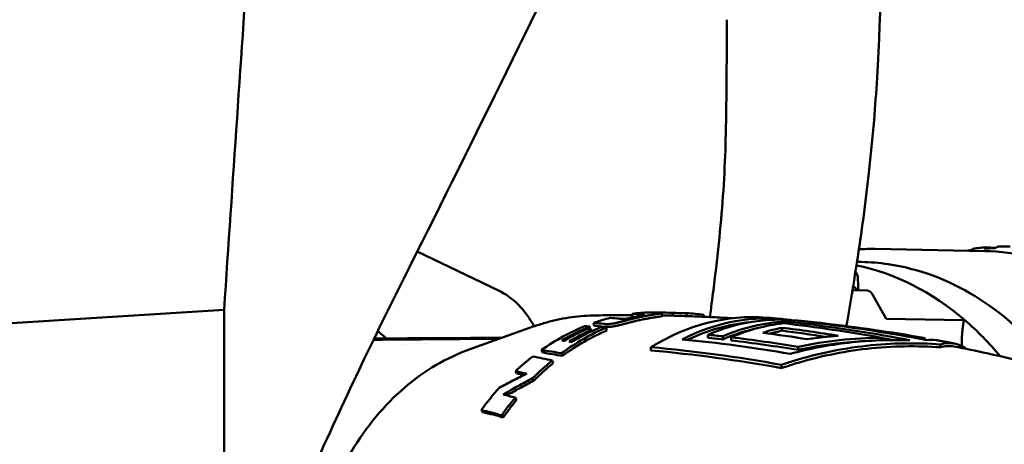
# Model space of a CAD drawing. Header units: millimetres. Extents: x 0 to 4686, y -120 to 1682.
# Tile 178 of 256: x 1195 to 1229, y 1102 to 1117. Entities that reach past the tile are written whole.
import ezdxf

# ---------------------------------------------------------------- set-up
doc = ezdxf.new("R2010")
doc.units = ezdxf.units.MM
doc.header["$LTSCALE"] = 2
doc.layers.add('Sichtbar (ISO)', color=7, linetype='Continuous', lineweight=50)

msp = doc.modelspace()

# ---------------------------------------------------------------- linework, layer by layer
at = {"layer": 'Sichtbar (ISO)'}
for p, q in [((1208.5559, 1108.9437), (1211.3187, 1107.6157)), ((1224.1385, 1109.0293), (1227.8644, 1108.9594)), ((1227.9041, 1109.0856), (1228.2366, 1109.0706)), ((1223.6655, 1108.5881), (1223.5178, 1108.5909)), ((1223.8638, 1107.6194), (1223.3641, 1107.6288)), ((1224.5126, 1106.6549), (1224.0378, 1107.5014)), ((1168.1614, 1104.8296), (1201.9793, 1106.965)), ((1201.9793, 1094.1972), (1201.9793, 1106.965)), ((1215.8695, 1106.7253), (1215.8633, 1106.8248)), ((1216.626, 1106.8637), (1216.6261, 1106.8724)), ((1216.7676, 1106.8577), (1216.7676, 1106.8688)), ((1216.8828, 1106.8456), (1216.885, 1106.7456)), ((1217.2468, 1106.7606), (1217.2514, 1106.8532)), ((1217.7139, 1106.7467), (1217.7179, 1106.8461)), ((1218.3035, 1106.7238), (1218.3097, 1106.7897)), ((1214.572, 1106.4195), (1214.5538, 1106.5162)), ((1221.0692, 1106.5634), (1221.0689, 1106.4955)), ((1222.2391, 1106.5157), (1222.239, 1106.4993)), ((1227.1518, 1106.6054), (1224.5126, 1106.6549)), ((1210.2899, 1105.5945), (1212.5022, 1106.3869)), ((1214.4429, 1106.2918), (1214.4219, 1106.3874)), ((1214.4989, 1106.2364), (1214.4878, 1106.2824)), ((1215.0036, 1106.2547), (1214.9826, 1106.35)), ((1220.9636, 1106.3523), (1220.9632, 1106.2509)), ((1207.0818, 1105.9737), (1210.0633, 1105.9963)), ((1211.3307, 1105.9673), (1207.3465, 1105.9372)), ((1207.843, 1105.7923), (1207.843, 1105.7923)), ((1208.0172, 1105.7939), (1208.0172, 1105.7938)), ((1208.1324, 1105.7949), (1208.1324, 1105.7948)), ((1208.3225, 1105.7966), (1208.3225, 1105.7965)), ((1208.4674, 1105.7978), (1208.4674, 1105.7978)), ((1208.6145, 1105.7991), (1208.6145, 1105.799)), ((1208.714, 1105.8), (1208.714, 1105.7999)), ((1208.8158, 1105.8008), (1208.8158, 1105.8008)), ((1208.87, 1105.8013), (1208.87, 1105.8013)), ((1208.8789, 1105.8014), (1208.8789, 1105.8014)), ((1218.4424, 1106.1129), (1218.442, 1106.0079)), ((1218.9486, 1106.0582), (1218.9481, 1105.9532)), ((1219.2339, 1106.0251), (1219.2335, 1105.92)), ((1224.3472, 1106.0112), (1224.3469, 1105.9252)), ((1225.6, 1106.0206), (1225.5998, 1105.9845)), ((1225.8335, 1105.9969), (1225.8332, 1105.9405)), ((1226.3641, 1105.7848), (1226.3637, 1105.684)), ((1212.8156, 1105.5059), (1212.7812, 1105.5943)), ((1213.4964, 1105.3929), (1213.4615, 1105.4804)), ((1216.5079, 1105.6872), (1216.5075, 1105.5769)), ((1221.5149, 1105.7005), (1221.5144, 1105.5948)), ((1213.1841, 1105.1504), (1213.1463, 1105.2356)), ((1211.9415, 1104.7916), (1211.8991, 1104.8734)), ((1220.9517, 1105.0879), (1220.9512, 1104.9761)), ((1212.5243, 1104.5511), (1212.4805, 1104.6308)), ((1211.9366, 1103.9005), (1211.8874, 1103.9742)), ((1210.7845, 1103.4802), (1210.7314, 1103.5499)), ((1211.4805, 1103.3011), (1211.427, 1103.3693))]:
    msp.add_line(p, q, dxfattribs=at)
for centre, major_axis, ratio, start_param, end_param in [((1227.264, 1108.9612), (0.7034, 0.116), 0.0128491, 1.3729506, 1.5676914), ((1221.9601, 1095.8179), (0.2404, 12.7977), 0.7464272, 5.7290133, 6.1465585), ((1210.412, 1104.3201), (0.0657, 3.4994), 0.7464272, 5.3618906, 5.9539431), ((1223.8582, 1107.3195), (0.0056, 0.2999), 0.7464272, 5.3779213, 6.2831853), ((1216.5443, 1095.9191), (0.1826, 10.9524), 0.7464934, 0.0339629, 0.1057007), ((1217.0273, 1021.1261), (-3.2682, 85.7187), 0.5072607, 6.2281306, 6.2348635), ((1216.6041, 1023.5235), (-1.049, 83.3545), 0.4979314, 6.2537565, 6.2616499), ((1219.8608, 1095.8574), (0.2038, 10.8522), 0.7464272, 6.2369852, 6.7349474), ((1216.6798, 1106.7796), (1.3224, -0.0332), 0.0691963, 1.5060219, 1.6131436), ((1216.5441, 1095.9196), (0.1828, 10.9519), 0.7463512, 0.000017, 0.0123385), ((1216.7153, 1095.916), (0.2222, 10.9517), 0.7464137, 6.2447653, 6.3039662), ((1216.6766, 1026.2485), (0.6733, 80.6042), 0.4878932, 6.2738278, 6.2856909), ((1217.2785, 1095.9053), (0.3528, 10.9441), 0.7467366, 6.1999274, 6.2725877), ((1214.5734, 1095.9567), (0.203, 10.8104), 0.7464272, 0.0297444, 0.0297461), ((1216.5442, 1095.9201), (0.1831, 10.9515), 0.7466437, 0.1965405, 0.2682212), ((1217.1247, 1014.5387), (-7.2335, 92.0178), 0.5374784, 6.1823482, 6.189417), ((1217.8011, 1021.5659), (-6.3235, 85.1531), 0.5070906, 6.1923674, 6.199087), ((1217.0989, 1020.9494), (-3.3602, 85.7945), 0.5085813, 6.2319599, 6.2344259), ((1216.7153, 1095.9162), (0.2202, 10.8515), 0.7464137, 6.2831847, 6.2894869), ((1220.3671, 1095.8478), (0.2032, 10.8184), 0.7464272, 6.199124, 6.662033), ((1220.3671, 1095.8478), (0.2013, 10.7183), 0.7464272, 0.0850066, 0.3584181), ((1220.8095, 1095.8395), (0.2026, 10.7848), 0.7464272, 6.2233094, 6.6067091), ((1221.3159, 1095.83), (0.2018, 10.7417), 0.7464272, 0.0559197, 0.3247813), ((1221.6013, 1095.8247), (0.2013, 10.7153), 0.7464272, 0.0991, 0.3255592), ((1221.3159, 1095.83), (0.2018, 10.7417), 0.7464272, 6.1929853, 6.2682574), ((1221.6013, 1095.8247), (0.2013, 10.7153), 0.7464272, 6.2118683, 6.2285478), ((1216.8046, 989.7226), (-0.8847, 117.1308), 0.6653384, 6.1587394, 6.2020472), ((1221.9601, 1095.8179), (-0.2404, -12.7977), 0.7464272, 2.4288785, 2.5874206), ((1202.5148, 1096.1832), (-0.2216, -11.7979), 0.7464272, 2.5652653, 2.604674), ((1216.5442, 1095.9196), (0.1844, 10.9519), 0.7467945, 0.3057033, 0.5005112), ((1217.2786, 1095.9059), (0.3402, 10.944), 0.7439612, 0.3273669, 0.5292435), ((1216.7243, 1095.9156), (0.2225, 10.952), 0.7461106, 0.3127518, 0.435686), ((1216.8065, 1095.9138), (0.2406, 10.9517), 0.745851, 0.338582, 0.4389314), ((1216.9904, 1095.9104), (0.2799, 10.9497), 0.7451788, 0.3458401, 0.4461782), ((1214.3562, 1106.3118), (-1.5535, 0.1713), 0.0526703, 4.6759165, 4.7810818), ((1214.4094, 1106.2356), (1.2382, -0.1546), 0.0450867, 1.5130802, 1.6484473), ((1216.7243, 1095.9155), (0.2205, 10.8521), 0.7461106, 0.3127523, 0.313626), ((1217.249, 1014.3651), (-7.3819, 92.0896), 0.5384633, 6.1817717, 6.188827), ((1221.3159, 1095.83), (0.1999, 10.6416), 0.7464272, 0.1763435, 0.3277444), ((1222.1076, 1095.8152), (0.2003, 10.6644), 0.7464272, 0.1693301, 0.2530117), ((1214.4054, 992.703), (-0.8668, 113.8781), 0.6653354, 6.173498, 6.1937541), ((1222.1076, 1095.8152), (0.1984, 10.5642), 0.7464272, 0.1707609, 0.2246136), ((1215.0361, 990.7838), (-0.8763, 115.8673), 0.6653378, 6.1752931, 6.1948626), ((1215.0364, 990.7545), (-0.8787, 115.9977), 0.6653373, 6.1700682, 6.1949303), ((1206.6146, 1105.9509), (1.1, -0.0045), 0.0130807, 5.1327233, 5.4404123), ((1210.7952, 1105.9825), (-1.1, 0.0045), 0.0130807, 4.1304188, 5.4404123), ((1213.8331, 994.5943), (-0.8455, 111.7781), 0.665338, 6.2029831, 6.209803), ((1225.5208, 1091.7898), (0.1083, 14.231), 0.2561119, 6.2270359, 6.2911781), ((1217.4405, 1018.8617), (-12.4096, 86.7013), 0.5419346, 6.1062198, 6.1202837), ((1216.5445, 1095.9191), (-0.1864, -10.9525), 0.7469443, 3.6831754, 3.7680656), ((1217.2793, 1095.9043), (0.3255, 10.9463), 0.7429649, 0.5726089, 0.6705545), ((1219.1201, 1026.9246), (-16.9039, 78.0291), 0.5158243, 6.0428514, 6.0517512), ((1219.3484, 1026.7225), (-17.1579, 78.1272), 0.5165449, 6.045317, 6.0508969), ((1216.5447, 1095.9196), (-0.1882, -10.9518), 0.7471032, 3.85344, 3.9545091), ((1217.279, 1095.9053), (0.308, 10.9458), 0.7421416, 0.7630469, 0.841516)]:
    msp.add_ellipse(centre, major_axis=major_axis, ratio=ratio, start_param=start_param, end_param=end_param, dxfattribs=at)
for points, knots in [([(1223.1553, 1106.4066), (1223.2834, 1107.1327), (1223.4031, 1107.85), (1223.5126, 1108.5575), (1223.6723, 1109.5882), (1223.8108, 1110.5989), (1223.9251, 1111.6239), (1223.9906, 1112.2113), (1224.0482, 1112.8034), (1224.0979, 1113.4049), (1224.1374, 1113.8831), (1224.1716, 1114.3629), (1224.2008, 1114.8472), (1224.3423, 1117.1925), (1224.3731, 1119.6265), (1224.3965, 1121.9936), (1224.4222, 1124.583), (1224.4341, 1127.1062), (1224.4401, 1129.7648), (1224.4451, 1131.9344), (1224.447, 1134.1172), (1224.4498, 1136.323), (1224.4543, 1139.8016), (1224.4612, 1143.3382), (1224.4651, 1146.8821), (1224.4665, 1148.1338), (1224.4678, 1149.3886), (1224.469, 1150.6414), (1224.4732, 1155.1848), (1224.4752, 1159.7007), (1224.4758, 1163.981), (1224.4759, 1164.3103), (1224.4759, 1164.6382), (1224.476, 1164.9649), (1224.4767, 1169.8175), (1224.4774, 1174.3979), (1224.4779, 1179.2729), (1224.4779, 1179.5115), (1224.478, 1179.7508), (1224.478, 1179.9908), (1224.4785, 1185.4664), (1224.479, 1191.3437), (1224.4794, 1197.4086), (1224.4796, 1200.8434), (1224.4798, 1204.3398), (1224.48, 1207.9093), (1224.4801, 1210.6427), (1224.4802, 1213.4188), (1224.4802, 1216.2465), (1224.4802, 1217.2617), (1224.4802, 1218.2834), (1224.4802, 1219.3117)], [0.06933606, 0.06933606, 0.06933606, 0.06933606, 0.08624787, 0.08624787, 0.08624787, 0.11088208, 0.11088208, 0.11088208, 0.125, 0.125, 0.125, 0.13622177, 0.13622177, 0.13622177, 0.19055895, 0.19055895, 0.19055895, 0.25, 0.25, 0.25, 0.29850606, 0.29850606, 0.29850606, 0.375, 0.375, 0.375, 0.40201679, 0.40201679, 0.40201679, 0.5, 0.5, 0.5, 0.50753895, 0.50753895, 0.50753895, 0.6195203, 0.6195203, 0.6195203, 0.625, 0.625, 0.625, 0.75, 0.75, 0.75, 0.82079114, 0.82079114, 0.82079114, 0.875, 0.875, 0.875, 0.89446177, 0.89446177, 0.89446177, 0.89446177]), ([(1221.0211, 1134.7847), (1218.9372, 1130.2946), (1216.815, 1125.8124), (1212.5016, 1116.8833), (1210.3109, 1112.4364), (1208.0817, 1107.9983)], [-3.9789861, -3.9789861, -3.9789861, -3.9789861, -1.9855261, -1.9855261, -0.0000017, -0.0000017, -0.0000017, -0.0000017]), ([(1219.0898, 1116.8295), (1219.0886, 1116.4181), (1219.087, 1115.9875), (1219.0849, 1115.5623), (1219.0827, 1115.1316), (1219.0799, 1114.7064), (1219.0752, 1114.2767), (1219.0732, 1114.0983), (1219.0709, 1113.9232), (1219.0683, 1113.7418), (1219.0646, 1113.4862), (1219.0604, 1113.2146), (1219.054, 1112.9356), (1219.0431, 1112.4585), (1219.0248, 1111.9386), (1218.9947, 1111.4156), (1218.9647, 1110.8926), (1218.9239, 1110.3665), (1218.8739, 1109.8293), (1218.8239, 1109.2922), (1218.765, 1108.744), (1218.6949, 1108.1529), (1218.6622, 1107.8776), (1218.6271, 1107.5931), (1218.5896, 1107.2991)], [0.47193751, 0.47193751, 0.47193751, 0.47193751, 0.49056604, 0.49056604, 0.49056604, 0.50943396, 0.50943396, 0.50943396, 0.51726708, 0.51726708, 0.51726708, 0.52830189, 0.52830189, 0.52830189, 0.54716981, 0.54716981, 0.54716981, 0.56603774, 0.56603774, 0.56603774, 0.58490566, 0.58490566, 0.58490566, 0.59369138, 0.59369138, 0.59369138, 0.59369138]), ([(1227.4008, 1108.9929), (1227.4208, 1109.008), (1227.445, 1109.0228), (1227.4777, 1109.0367), (1227.4914, 1109.0406), (1227.5035, 1109.0424)], [0.129222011, 0.129222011, 0.129222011, 0.129222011, 0.13675171, 0.13675171, 0.141426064, 0.141426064, 0.141426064, 0.141426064]), ([(1227.5036, 1109.0425), (1227.5295, 1109.046), (1227.5554, 1109.0494), (1227.6073, 1109.056), (1227.6333, 1109.0591), (1227.6852, 1109.0651), (1227.7111, 1109.0679), (1227.7631, 1109.0734), (1227.7891, 1109.0759), (1227.8411, 1109.0809), (1227.867, 1109.0832), (1227.893, 1109.0854)], [4.651761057, 4.651761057, 4.651761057, 4.651761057, 4.659469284, 4.659469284, 4.667177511, 4.667177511, 4.674885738, 4.674885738, 4.682593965, 4.682593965, 4.690302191, 4.690302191, 4.690302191, 4.690302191]), ([(1227.9041, 1109.0856), (1227.9033, 1109.0856), (1227.9025, 1109.0856), (1227.9018, 1109.0856), (1227.887, 1109.0859), (1227.8734, 1109.0818), (1227.8567, 1109.0681), (1227.8519, 1109.0554), (1227.8514, 1109.0424)], [-0.000340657, -0.000340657, -0.000340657, -0.000340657, 0, 0, 0, 0.006641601, 0.006641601, 0.014171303, 0.014171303, 0.014171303, 0.014171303]), ([(1228.2245, 1109.0628), (1228.1594, 1109.0593), (1228.0962, 1109.0559), (1228.0362, 1109.0526), (1227.9762, 1109.0494), (1227.914, 1109.0459), (1227.8514, 1109.0424)], [-0.024136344, -0.024136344, -0.024136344, -0.024136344, 0, 0, 0, 0.024136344, 0.024136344, 0.024136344, 0.024136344]), ([(1227.8644, 1108.9594), (1228.9193, 1108.9395), (1229.9695, 1108.6942), (1231.9578, 1107.7777), (1232.8948, 1107.1048), (1234.5642, 1105.397), (1235.2948, 1104.3596), (1235.896, 1103.169), (1235.909, 1103.1431), (1235.9219, 1103.1171)], [4.76705605, 4.76705605, 4.76705605, 4.76705605, 5.08329099, 5.08329099, 5.40119518, 5.40119518, 5.72151285, 5.72151285, 5.72862172, 5.72862172, 5.72862172, 5.72862172]), ([(1228.2245, 1109.0628), (1228.2455, 1109.0768), (1228.2705, 1109.0906), (1228.3079, 1109.105), (1228.3264, 1109.1092), (1228.3407, 1109.1097)], [0.129222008, 0.129222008, 0.129222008, 0.129222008, 0.13675171, 0.13675171, 0.142820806, 0.142820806, 0.142820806, 0.142820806]), ([(1228.3407, 1109.1097), (1228.3667, 1109.1104), (1228.3927, 1109.1109), (1228.4446, 1109.1116), (1228.4706, 1109.1119), (1228.5225, 1109.1121), (1228.5485, 1109.1121), (1228.6004, 1109.1118), (1228.6264, 1109.1115), (1228.6783, 1109.1106), (1228.7043, 1109.1101), (1228.7302, 1109.1094)], [4.734502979, 4.734502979, 4.734502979, 4.734502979, 4.742190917, 4.742190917, 4.749878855, 4.749878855, 4.757566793, 4.757566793, 4.765254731, 4.765254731, 4.772942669, 4.772942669, 4.772942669, 4.772942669]), ([(1230.2438, 1104.9326), (1230.1901, 1105.0033), (1230.1358, 1105.0731), (1229.3361, 1106.0769), (1228.4741, 1106.8521), (1226.6083, 1107.9935), (1225.6061, 1108.3632), (1224.278, 1108.5572), (1223.9719, 1108.5824), (1223.6655, 1108.5881)], [7.04191159, 7.04191159, 7.04191159, 7.04191159, 7.06560967, 7.06560967, 7.38682527, 7.38682527, 7.70484818, 7.70484818, 7.79931456, 7.79931456, 7.79931456, 7.79931456]), ([(1223.5497, 1108.0945), (1223.5496, 1108.099), (1223.549, 1108.1033), (1223.5478, 1108.1076), (1223.5415, 1108.1291), (1223.5201, 1108.1469), (1223.4853, 1108.1597), (1223.4752, 1108.1634), (1223.4639, 1108.1667), (1223.4517, 1108.1695)], [0.56083962, 0.56083962, 0.56083962, 0.56083962, 0.6, 0.6, 0.6, 0.8, 0.8, 0.8, 0.85796527, 0.85796527, 0.85796527, 0.85796527]), ([(1208.0817, 1107.9983), (1206.9995, 1105.844), (1205.9333, 1103.607), (1203.894, 1099.0216), (1202.9089, 1096.6511), (1201.9793, 1094.1972)], [-1.9117581, -1.9117581, -1.9117581, -1.9117581, -0.9480941, -0.9480941, -0.000001, -0.000001, -0.000001, -0.000001]), ([(1223.3844, 1107.7522), (1223.4142, 1107.7393), (1223.4404, 1107.7227), (1223.4892, 1107.6808), (1223.5107, 1107.6547), (1223.528, 1107.6258)], [-0.069125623, -0.069125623, -0.069125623, -0.069125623, -0.053185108, -0.053185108, -0.035079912, -0.035079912, -0.035079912, -0.035079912]), ([(1216.0254, 1106.729), (1216.0426, 1106.7325), (1216.0592, 1106.7359), (1216.0751, 1106.7391), (1216.0792, 1106.74), (1216.0831, 1106.7408), (1216.0871, 1106.7416), (1216.0979, 1106.7437), (1216.1084, 1106.7459), (1216.1185, 1106.7479), (1216.1266, 1106.7495), (1216.1344, 1106.7511), (1216.142, 1106.7526), (1216.1469, 1106.7536), (1216.1518, 1106.7546), (1216.1566, 1106.7556), (1216.1682, 1106.7579), (1216.1791, 1106.7602), (1216.1892, 1106.7623), (1216.2003, 1106.7646), (1216.2105, 1106.7668), (1216.2196, 1106.7688), (1216.2221, 1106.7694), (1216.2245, 1106.77), (1216.2268, 1106.7705), (1216.2334, 1106.772), (1216.2393, 1106.7735), (1216.2446, 1106.7749), (1216.2481, 1106.7758), (1216.2513, 1106.7766), (1216.2542, 1106.7775), (1216.258, 1106.7786), (1216.2613, 1106.7796), (1216.2642, 1106.7806), (1216.2668, 1106.7816), (1216.269, 1106.7825), (1216.2708, 1106.7833), (1216.2725, 1106.7842), (1216.2739, 1106.785), (1216.2747, 1106.7858), (1216.2757, 1106.7867), (1216.2761, 1106.7875), (1216.2761, 1106.7883), (1216.2761, 1106.7889), (1216.2757, 1106.7896), (1216.275, 1106.7902), (1216.2741, 1106.7911), (1216.2728, 1106.7918), (1216.2708, 1106.7926), (1216.2697, 1106.793), (1216.2684, 1106.7935), (1216.2669, 1106.7939), (1216.2638, 1106.7948), (1216.2599, 1106.7956), (1216.2552, 1106.7964), (1216.2494, 1106.7974), (1216.2424, 1106.7984), (1216.2345, 1106.7994), (1216.2329, 1106.7996), (1216.2314, 1106.7997), (1216.2298, 1106.7999), (1216.2244, 1106.8005), (1216.2186, 1106.8011), (1216.2124, 1106.8017), (1216.2073, 1106.8022), (1216.202, 1106.8027), (1216.1964, 1106.8031), (1216.1933, 1106.8034), (1216.19, 1106.8037), (1216.1867, 1106.8039), (1216.1773, 1106.8047), (1216.1673, 1106.8054), (1216.1568, 1106.8062)], [0, 0, 0, 0, 0.0665163, 0.0665163, 0.0665163, 0.0833333, 0.0833333, 0.0833333, 0.129798, 0.129798, 0.129798, 0.1666667, 0.1666667, 0.1666667, 0.1909117, 0.1909117, 0.1909117, 0.25, 0.25, 0.25, 0.3152949, 0.3152949, 0.3152949, 0.3333333, 0.3333333, 0.3333333, 0.3838974, 0.3838974, 0.3838974, 0.4166667, 0.4166667, 0.4166667, 0.4595943, 0.4595943, 0.4595943, 0.5, 0.5, 0.5, 0.5403334, 0.5403334, 0.5403334, 0.5833333, 0.5833333, 0.5833333, 0.6202824, 0.6202824, 0.6202824, 0.6666667, 0.6666667, 0.6666667, 0.6937678, 0.6937678, 0.6937678, 0.75, 0.75, 0.75, 0.8200514, 0.8200514, 0.8200514, 0.8333333, 0.8333333, 0.8333333, 0.8788763, 0.8788763, 0.8788763, 0.9166667, 0.9166667, 0.9166667, 0.9383733, 0.9383733, 0.9383733, 1, 1, 1, 1]), ([(1216.7769, 1106.8573), (1216.793, 1106.8565), (1216.807, 1106.8558), (1216.8192, 1106.855), (1216.8239, 1106.8547), (1216.8284, 1106.8544), (1216.8325, 1106.8541), (1216.8404, 1106.8535), (1216.8473, 1106.8529), (1216.8533, 1106.8523), (1216.8588, 1106.8517), (1216.8634, 1106.8512), (1216.8674, 1106.8506), (1216.8707, 1106.8501), (1216.8735, 1106.8496), (1216.8757, 1106.8491), (1216.8791, 1106.8483), (1216.8812, 1106.8475), (1216.8822, 1106.8466), (1216.8827, 1106.8461), (1216.8829, 1106.8456), (1216.8827, 1106.8451), (1216.8822, 1106.8441), (1216.8802, 1106.843), (1216.8768, 1106.8419), (1216.8754, 1106.8414), (1216.8738, 1106.841), (1216.872, 1106.8405), (1216.8671, 1106.8391), (1216.8606, 1106.8377), (1216.8524, 1106.8362), (1216.8504, 1106.8358), (1216.8483, 1106.8355), (1216.8461, 1106.8351), (1216.8358, 1106.8333), (1216.8233, 1106.8312), (1216.8084, 1106.829), (1216.7947, 1106.8269), (1216.7791, 1106.8247), (1216.7616, 1106.8221), (1216.756, 1106.8213), (1216.7502, 1106.8205), (1216.7442, 1106.8196), (1216.7329, 1106.818), (1216.7209, 1106.8163), (1216.7083, 1106.8145), (1216.6933, 1106.8123), (1216.6775, 1106.81), (1216.6608, 1106.8076), (1216.6573, 1106.807), (1216.6538, 1106.8065), (1216.6503, 1106.806), (1216.631, 1106.8031), (1216.6107, 1106.8001), (1216.5893, 1106.7968), (1216.5799, 1106.7953), (1216.5703, 1106.7938), (1216.5605, 1106.7923), (1216.5493, 1106.7905), (1216.5378, 1106.7887), (1216.526, 1106.7868), (1216.5049, 1106.7834), (1216.483, 1106.7798), (1216.4602, 1106.7759), (1216.4547, 1106.775), (1216.4491, 1106.774), (1216.4435, 1106.7731), (1216.4265, 1106.7701), (1216.409, 1106.7671), (1216.3911, 1106.7639), (1216.3676, 1106.7597), (1216.3432, 1106.7552), (1216.318, 1106.7504), (1216.315, 1106.7499), (1216.312, 1106.7493), (1216.309, 1106.7487), (1216.2866, 1106.7445), (1216.2635, 1106.74), (1216.2397, 1106.7352), (1216.2125, 1106.7298), (1216.1845, 1106.7241), (1216.1556, 1106.718)], [0, 0, 0, 0, 0.0602444, 0.0602444, 0.0602444, 0.0833333, 0.0833333, 0.0833333, 0.126901, 0.126901, 0.126901, 0.1666667, 0.1666667, 0.1666667, 0.2000405, 0.2000405, 0.2000405, 0.25, 0.25, 0.25, 0.2776772, 0.2776772, 0.2776772, 0.3333333, 0.3333333, 0.3333333, 0.3560485, 0.3560485, 0.3560485, 0.4166667, 0.4166667, 0.4166667, 0.4312624, 0.4312624, 0.4312624, 0.5, 0.5, 0.5, 0.5631431, 0.5631431, 0.5631431, 0.5833333, 0.5833333, 0.5833333, 0.6214314, 0.6214314, 0.6214314, 0.6666667, 0.6666667, 0.6666667, 0.6760681, 0.6760681, 0.6760681, 0.7274254, 0.7274254, 0.7274254, 0.75, 0.75, 0.75, 0.7758611, 0.7758611, 0.7758611, 0.8221637, 0.8221637, 0.8221637, 0.8333333, 0.8333333, 0.8333333, 0.867156, 0.867156, 0.867156, 0.9114367, 0.9114367, 0.9114367, 0.9166667, 0.9166667, 0.9166667, 0.9556152, 0.9556152, 0.9556152, 1, 1, 1, 1]), ([(1212.5022, 1106.3869), (1212.6344, 1106.4343), (1212.7677, 1106.4773), (1213.0357, 1106.5547), (1213.1705, 1106.589), (1213.4414, 1106.6488), (1213.5774, 1106.6742), (1213.8504, 1106.7161), (1213.9873, 1106.7326), (1214.2616, 1106.7565), (1214.3989, 1106.7639), (1214.5363, 1106.7668)], [1.31439791, 1.31439791, 1.31439791, 1.31439791, 1.36365991, 1.36365991, 1.4129219, 1.4129219, 1.4621839, 1.4621839, 1.51144589, 1.51144589, 1.56070788, 1.56070788, 1.56070788, 1.56070788]), ([(1215.8661, 1106.7796), (1215.8604, 1106.7796), (1215.8548, 1106.7796), (1215.7032, 1106.7798), (1215.5572, 1106.7795), (1215.2654, 1106.7778), (1215.1195, 1106.7763), (1214.8279, 1106.7724), (1214.6821, 1106.7699), (1214.5363, 1106.7668)], [4.705358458, 4.705358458, 4.705358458, 4.705358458, 4.705576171, 4.705576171, 4.711209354, 4.711209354, 4.716842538, 4.716842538, 4.722475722, 4.722475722, 4.722475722, 4.722475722]), ([(1216.1556, 1106.718), (1216.1333, 1106.7132), (1216.1114, 1106.7085), (1216.09, 1106.7038), (1216.0698, 1106.6993), (1216.05, 1106.6948), (1216.0306, 1106.6904), (1216.0082, 1106.6853), (1215.9864, 1106.6802), (1215.9651, 1106.6751), (1215.9484, 1106.6711), (1215.9319, 1106.6672), (1215.9158, 1106.6632), (1215.9124, 1106.6624), (1215.909, 1106.6616), (1215.9056, 1106.6608), (1215.8859, 1106.6559), (1215.8665, 1106.6512), (1215.8476, 1106.6464), (1215.8348, 1106.6432), (1215.8222, 1106.64), (1215.8098, 1106.6369), (1215.8035, 1106.6353), (1215.7973, 1106.6337), (1215.7911, 1106.6321), (1215.7722, 1106.6273), (1215.7538, 1106.6226), (1215.7357, 1106.6179), (1215.7275, 1106.6157), (1215.7194, 1106.6136), (1215.7113, 1106.6115), (1215.7013, 1106.6089), (1215.6914, 1106.6063), (1215.6816, 1106.6038), (1215.6637, 1106.5991), (1215.6462, 1106.5945), (1215.629, 1106.59), (1215.6257, 1106.5891), (1215.6224, 1106.5882), (1215.6191, 1106.5874), (1215.6053, 1106.5837), (1215.5916, 1106.5801), (1215.5782, 1106.5766), (1215.5627, 1106.5725), (1215.5475, 1106.5686), (1215.5325, 1106.5647), (1215.5144, 1106.56), (1215.4967, 1106.5554), (1215.4792, 1106.5509), (1215.4697, 1106.5485), (1215.4603, 1106.5461), (1215.451, 1106.5438), (1215.4435, 1106.5419), (1215.4362, 1106.5401), (1215.4289, 1106.5383), (1215.4102, 1106.5336), (1215.3918, 1106.5292), (1215.3739, 1106.525), (1215.3565, 1106.5209), (1215.3395, 1106.517), (1215.3231, 1106.5135), (1215.316, 1106.5119), (1215.309, 1106.5104), (1215.302, 1106.5089), (1215.2902, 1106.5064), (1215.2786, 1106.5041), (1215.2673, 1106.5019), (1215.2568, 1106.4998), (1215.2466, 1106.4979), (1215.2366, 1106.4961), (1215.2277, 1106.4945), (1215.2191, 1106.493), (1215.2105, 1106.4917), (1215.199, 1106.4898), (1215.1877, 1106.4881), (1215.1766, 1106.4865), (1215.1692, 1106.4855), (1215.1618, 1106.4845), (1215.1546, 1106.4836), (1215.1429, 1106.4821), (1215.1315, 1106.4809), (1215.1201, 1106.4797), (1215.1142, 1106.4792), (1215.1083, 1106.4786), (1215.1024, 1106.4781), (1215.09, 1106.4771), (1215.0776, 1106.4763), (1215.0652, 1106.4757), (1215.0618, 1106.4755), (1215.0584, 1106.4754), (1215.0549, 1106.4752), (1215.0402, 1106.4746), (1215.0256, 1106.4744), (1215.0111, 1106.4745), (1214.9986, 1106.4745), (1214.9863, 1106.4748), (1214.974, 1106.4753), (1214.9688, 1106.4755), (1214.9636, 1106.4758), (1214.9584, 1106.4761), (1214.9519, 1106.4765), (1214.9455, 1106.4769), (1214.9391, 1106.4774), (1214.9282, 1106.4782), (1214.9174, 1106.4792), (1214.9067, 1106.4804)], [0, 0, 0, 0, 0.032158, 0.032158, 0.032158, 0.0625, 0.0625, 0.0625, 0.0974841, 0.0974841, 0.0974841, 0.125, 0.125, 0.125, 0.1308124, 0.1308124, 0.1308124, 0.164642, 0.164642, 0.164642, 0.1875, 0.1875, 0.1875, 0.1990575, 0.1990575, 0.1990575, 0.2341261, 0.2341261, 0.2341261, 0.25, 0.25, 0.25, 0.2697149, 0.2697149, 0.2697149, 0.3055884, 0.3055884, 0.3055884, 0.3125, 0.3125, 0.3125, 0.3415558, 0.3415558, 0.3415558, 0.375, 0.375, 0.375, 0.41549, 0.41549, 0.41549, 0.4375, 0.4375, 0.4375, 0.4550135, 0.4550135, 0.4550135, 0.5, 0.5, 0.5, 0.5436663, 0.5436663, 0.5436663, 0.5625, 0.5625, 0.5625, 0.5949146, 0.5949146, 0.5949146, 0.625, 0.625, 0.625, 0.6515593, 0.6515593, 0.6515593, 0.6875, 0.6875, 0.6875, 0.711529, 0.711529, 0.711529, 0.75, 0.75, 0.75, 0.7699534, 0.7699534, 0.7699534, 0.8125, 0.8125, 0.8125, 0.8242368, 0.8242368, 0.8242368, 0.875, 0.875, 0.875, 0.9188565, 0.9188565, 0.9188565, 0.9375, 0.9375, 0.9375, 0.9607249, 0.9607249, 0.9607249, 1, 1, 1, 1]), ([(1214.9252, 1106.3839), (1214.9359, 1106.3827), (1214.9467, 1106.3817), (1214.9576, 1106.3809), (1214.9648, 1106.3804), (1214.972, 1106.3799), (1214.9792, 1106.3795), (1214.9836, 1106.3793), (1214.9881, 1106.3791), (1214.9925, 1106.3789), (1215.0062, 1106.3783), (1215.02, 1106.378), (1215.034, 1106.378), (1215.0469, 1106.378), (1215.0601, 1106.3782), (1215.0733, 1106.3787), (1215.079, 1106.379), (1215.0847, 1106.3792), (1215.0903, 1106.3795), (1215.1004, 1106.3801), (1215.1106, 1106.3808), (1215.1207, 1106.3816), (1215.1296, 1106.3824), (1215.1385, 1106.3832), (1215.1474, 1106.3841), (1215.1558, 1106.385), (1215.1642, 1106.386), (1215.1726, 1106.387), (1215.1835, 1106.3884), (1215.1944, 1106.3899), (1215.2054, 1106.3915), (1215.213, 1106.3926), (1215.2207, 1106.3938), (1215.2284, 1106.395), (1215.2404, 1106.397), (1215.2525, 1106.3991), (1215.265, 1106.4014), (1215.2715, 1106.4026), (1215.2781, 1106.4038), (1215.2848, 1106.4051), (1215.299, 1106.4079), (1215.3135, 1106.4109), (1215.3285, 1106.4141), (1215.3323, 1106.4149), (1215.3363, 1106.4157), (1215.3402, 1106.4166), (1215.3587, 1106.4206), (1215.3778, 1106.425), (1215.3975, 1106.4296), (1215.4131, 1106.4333), (1215.429, 1106.4372), (1215.4453, 1106.4412), (1215.4542, 1106.4434), (1215.4632, 1106.4456), (1215.4722, 1106.4479), (1215.4798, 1106.4498), (1215.4875, 1106.4517), (1215.4953, 1106.4537), (1215.5137, 1106.4584), (1215.5325, 1106.4632), (1215.5517, 1106.4682), (1215.5654, 1106.4718), (1215.5793, 1106.4754), (1215.5935, 1106.4792), (1215.6075, 1106.4828), (1215.6218, 1106.4866), (1215.6364, 1106.4904), (1215.6558, 1106.4955), (1215.6757, 1106.5007), (1215.696, 1106.5061), (1215.7062, 1106.5087), (1215.7164, 1106.5114), (1215.7268, 1106.5141), (1215.7343, 1106.5161), (1215.742, 1106.518), (1215.7497, 1106.52), (1215.7676, 1106.5247), (1215.7859, 1106.5294), (1215.8046, 1106.5341), (1215.8109, 1106.5358), (1215.8173, 1106.5374), (1215.8237, 1106.539), (1215.8358, 1106.5421), (1215.8482, 1106.5452), (1215.8606, 1106.5483), (1215.8794, 1106.553), (1215.8985, 1106.5578), (1215.9181, 1106.5625), (1215.9215, 1106.5634), (1215.9249, 1106.5642), (1215.9283, 1106.565), (1215.9443, 1106.5689), (1215.9605, 1106.5728), (1215.9771, 1106.5768), (1215.9982, 1106.5818), (1216.0197, 1106.5868), (1216.0419, 1106.5919), (1216.0611, 1106.5963), (1216.0808, 1106.6007), (1216.1008, 1106.6051), (1216.122, 1106.6098), (1216.1437, 1106.6145), (1216.1659, 1106.6192)], [0, 0, 0, 0, 0.0376228, 0.0376228, 0.0376228, 0.0625, 0.0625, 0.0625, 0.0778428, 0.0778428, 0.0778428, 0.125, 0.125, 0.125, 0.1688184, 0.1688184, 0.1688184, 0.1875, 0.1875, 0.1875, 0.2208364, 0.2208364, 0.2208364, 0.25, 0.25, 0.25, 0.2773215, 0.2773215, 0.2773215, 0.3125, 0.3125, 0.3125, 0.3368886, 0.3368886, 0.3368886, 0.375, 0.375, 0.375, 0.3950945, 0.3950945, 0.3950945, 0.4375, 0.4375, 0.4375, 0.448542, 0.448542, 0.448542, 0.5, 0.5, 0.5, 0.5404742, 0.5404742, 0.5404742, 0.5625, 0.5625, 0.5625, 0.5809836, 0.5809836, 0.5809836, 0.625, 0.625, 0.625, 0.6563761, 0.6563761, 0.6563761, 0.6875, 0.6875, 0.6875, 0.7292198, 0.7292198, 0.7292198, 0.75, 0.75, 0.75, 0.7651748, 0.7651748, 0.7651748, 0.8005259, 0.8005259, 0.8005259, 0.8125, 0.8125, 0.8125, 0.8351507, 0.8351507, 0.8351507, 0.8691251, 0.8691251, 0.8691251, 0.875, 0.875, 0.875, 0.9025414, 0.9025414, 0.9025414, 0.9375, 0.9375, 0.9375, 0.9678922, 0.9678922, 0.9678922, 1, 1, 1, 1]), ([(1215.4198, 1106.6589), (1215.4275, 1106.6581), (1215.4352, 1106.6573), (1215.4428, 1106.6566), (1215.4467, 1106.6563), (1215.4507, 1106.6559), (1215.4546, 1106.6556), (1215.4583, 1106.6552), (1215.462, 1106.6549), (1215.4657, 1106.6546), (1215.4733, 1106.654), (1215.4809, 1106.6534), (1215.4884, 1106.653), (1215.4964, 1106.6524), (1215.5043, 1106.652), (1215.5123, 1106.6516), (1215.5155, 1106.6515), (1215.5187, 1106.6513), (1215.5219, 1106.6512), (1215.5267, 1106.651), (1215.5316, 1106.6509), (1215.5364, 1106.6508), (1215.5429, 1106.6506), (1215.5494, 1106.6506), (1215.5559, 1106.6505), (1215.5578, 1106.6505), (1215.5597, 1106.6505), (1215.5616, 1106.6506), (1215.5711, 1106.6506), (1215.5807, 1106.6508), (1215.5905, 1106.6513), (1215.5999, 1106.6517), (1215.6095, 1106.6523), (1215.619, 1106.653), (1215.6212, 1106.6532), (1215.6235, 1106.6533), (1215.6257, 1106.6535), (1215.6341, 1106.6542), (1215.6425, 1106.6551), (1215.651, 1106.656), (1215.6543, 1106.6564), (1215.6577, 1106.6568), (1215.6611, 1106.6572), (1215.6688, 1106.6582), (1215.6767, 1106.6592), (1215.6847, 1106.6604), (1215.6891, 1106.661), (1215.6935, 1106.6617), (1215.698, 1106.6624), (1215.704, 1106.6633), (1215.7101, 1106.6643), (1215.7162, 1106.6653), (1215.7231, 1106.6665), (1215.73, 1106.6677), (1215.7371, 1106.669), (1215.7394, 1106.6694), (1215.7417, 1106.6698), (1215.7441, 1106.6703), (1215.7525, 1106.6718), (1215.7611, 1106.6735), (1215.7698, 1106.6752), (1215.7728, 1106.6758), (1215.7759, 1106.6764), (1215.779, 1106.677), (1215.7837, 1106.6779), (1215.7885, 1106.6789), (1215.7934, 1106.6799), (1215.8007, 1106.6814), (1215.8081, 1106.6829), (1215.8156, 1106.6844), (1215.818, 1106.6849), (1215.8204, 1106.6855), (1215.8228, 1106.686), (1215.8274, 1106.6869), (1215.832, 1106.6879), (1215.8367, 1106.6889), (1215.8433, 1106.6903), (1215.8501, 1106.6917), (1215.8569, 1106.6932), (1215.8609, 1106.694), (1215.8649, 1106.6949), (1215.8689, 1106.6957), (1215.8714, 1106.6963), (1215.874, 1106.6968), (1215.8766, 1106.6974), (1215.8829, 1106.6987), (1215.8893, 1106.7001), (1215.8958, 1106.7015), (1215.903, 1106.703), (1215.9103, 1106.7046), (1215.9177, 1106.7062), (1215.9229, 1106.7073), (1215.9282, 1106.7084), (1215.9335, 1106.7096), (1215.9396, 1106.7109), (1215.9458, 1106.7122), (1215.9521, 1106.7135), (1215.9579, 1106.7148), (1215.9638, 1106.716), (1215.9697, 1106.7173), (1215.976, 1106.7186), (1215.9824, 1106.72), (1215.9888, 1106.7213), (1215.9949, 1106.7226), (1216.001, 1106.7239), (1216.0071, 1106.7252), (1216.0131, 1106.7264), (1216.0192, 1106.7277), (1216.0254, 1106.729)], [0, 0, 0, 0, 0.0437009, 0.0437009, 0.0437009, 0.0666667, 0.0666667, 0.0666667, 0.0883344, 0.0883344, 0.0883344, 0.1333333, 0.1333333, 0.1333333, 0.1809573, 0.1809573, 0.1809573, 0.2, 0.2, 0.2, 0.2285655, 0.2285655, 0.2285655, 0.2666667, 0.2666667, 0.2666667, 0.2776605, 0.2776605, 0.2776605, 0.3333333, 0.3333333, 0.3333333, 0.3872261, 0.3872261, 0.3872261, 0.4, 0.4, 0.4, 0.4478923, 0.4478923, 0.4478923, 0.4666667, 0.4666667, 0.4666667, 0.509715, 0.509715, 0.509715, 0.5333333, 0.5333333, 0.5333333, 0.564959, 0.564959, 0.564959, 0.6, 0.6, 0.6, 0.6115352, 0.6115352, 0.6115352, 0.652318, 0.652318, 0.652318, 0.6666667, 0.6666667, 0.6666667, 0.688919, 0.688919, 0.688919, 0.7225202, 0.7225202, 0.7225202, 0.7333333, 0.7333333, 0.7333333, 0.7537513, 0.7537513, 0.7537513, 0.783045, 0.783045, 0.783045, 0.8, 0.8, 0.8, 0.810789, 0.810789, 0.810789, 0.8372858, 0.8372858, 0.8372858, 0.8666667, 0.8666667, 0.8666667, 0.8873702, 0.8873702, 0.8873702, 0.9111834, 0.9111834, 0.9111834, 0.9333333, 0.9333333, 0.9333333, 0.95673, 0.95673, 0.95673, 0.9786223, 0.9786223, 0.9786223, 1, 1, 1, 1]), ([(1216.1659, 1106.6192), (1216.1945, 1106.6253), (1216.2223, 1106.631), (1216.2492, 1106.6363), (1216.2727, 1106.641), (1216.2956, 1106.6455), (1216.3178, 1106.6497), (1216.3208, 1106.6503), (1216.3238, 1106.6508), (1216.3267, 1106.6514), (1216.3518, 1106.6561), (1216.3759, 1106.6606), (1216.3992, 1106.6647), (1216.4169, 1106.6679), (1216.4343, 1106.6709), (1216.4511, 1106.6738), (1216.4566, 1106.6748), (1216.4621, 1106.6757), (1216.4676, 1106.6766), (1216.4902, 1106.6805), (1216.5119, 1106.6841), (1216.5328, 1106.6874), (1216.5445, 1106.6893), (1216.5559, 1106.6911), (1216.567, 1106.6929), (1216.5767, 1106.6944), (1216.5862, 1106.6959), (1216.5954, 1106.6973), (1216.6166, 1106.7006), (1216.6367, 1106.7036), (1216.6558, 1106.7065), (1216.6594, 1106.707), (1216.6629, 1106.7075), (1216.6664, 1106.708), (1216.6828, 1106.7104), (1216.6985, 1106.7127), (1216.7132, 1106.7149), (1216.7258, 1106.7167), (1216.7377, 1106.7184), (1216.7489, 1106.72), (1216.7547, 1106.7208), (1216.7604, 1106.7216), (1216.7659, 1106.7224), (1216.7833, 1106.725), (1216.7988, 1106.7272), (1216.8123, 1106.7293), (1216.8269, 1106.7315), (1216.8393, 1106.7335), (1216.8493, 1106.7353), (1216.8515, 1106.7357), (1216.8535, 1106.736), (1216.8555, 1106.7364), (1216.8636, 1106.7379), (1216.8699, 1106.7393), (1216.8747, 1106.7406), (1216.8765, 1106.7411), (1216.878, 1106.7416), (1216.8793, 1106.742), (1216.8826, 1106.7432), (1216.8846, 1106.7442), (1216.8849, 1106.7453), (1216.885, 1106.7454), (1216.885, 1106.7455), (1216.885, 1106.7456)], [0, 0, 0, 0, 0.04440252, 0.04440252, 0.04440252, 0.08333333, 0.08333333, 0.08333333, 0.08858414, 0.08858414, 0.08858414, 0.13285181, 0.13285181, 0.13285181, 0.16666667, 0.16666667, 0.16666667, 0.17781934, 0.17781934, 0.17781934, 0.22409094, 0.22409094, 0.22409094, 0.25, 0.25, 0.25, 0.27249265, 0.27249265, 0.27249265, 0.32381713, 0.32381713, 0.32381713, 0.33333333, 0.33333333, 0.33333333, 0.37842342, 0.37842342, 0.37842342, 0.41666667, 0.41666667, 0.41666667, 0.43665145, 0.43665145, 0.43665145, 0.5, 0.5, 0.5, 0.56860734, 0.56860734, 0.56860734, 0.58333333, 0.58333333, 0.58333333, 0.64415395, 0.64415395, 0.64415395, 0.66666667, 0.66666667, 0.66666667, 0.7230262, 0.7230262, 0.7230262, 0.72986192, 0.72986192, 0.72986192, 0.72986192]), ([(1219.2763, 1106.6729), (1219.1967, 1106.6777), (1219.1171, 1106.6824), (1218.8044, 1106.7001), (1218.5711, 1106.7119), (1218.1042, 1106.7327), (1217.8705, 1106.7417), (1217.4031, 1106.7568), (1217.1694, 1106.763), (1216.9355, 1106.7677)], [4.661456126, 4.661456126, 4.661456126, 4.661456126, 4.664536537, 4.664536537, 4.673558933, 4.673558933, 4.68258133, 4.68258133, 4.691603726, 4.691603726, 4.691603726, 4.691603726]), ([(1221.0018, 1106.6426), (1220.9643, 1106.646), (1220.9267, 1106.6494), (1220.8517, 1106.656), (1220.8141, 1106.6593), (1220.7391, 1106.6658), (1220.7015, 1106.6691), (1220.6264, 1106.6754), (1220.5888, 1106.6786), (1220.5137, 1106.6848), (1220.4761, 1106.6879), (1220.4385, 1106.6909)], [4.6392371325, 4.6392371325, 4.6392371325, 4.6392371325, 4.6406959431, 4.6406959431, 4.6421547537, 4.6421547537, 4.6436135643, 4.6436135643, 4.6450723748, 4.6450723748, 4.6465311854, 4.6465311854, 4.6465311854, 4.6465311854]), ([(1224.3472, 1106.0112), (1223.7923, 1106.111), (1223.2366, 1106.2018), (1222.1242, 1106.3655), (1221.5674, 1106.4384), (1221.0103, 1106.5022)], [-0.50366812, -0.50366812, -0.50366812, -0.50366812, -0.25183505, -0.25183505, -0.00000099, -0.00000099, -0.00000099, -0.00000099]), ([(1221.0692, 1106.5634), (1221.3015, 1106.5381), (1221.5344, 1106.5112), (1222.9409, 1106.339), (1224.1284, 1106.1531), (1225.3185, 1105.9253)], [-13.53394027, -13.53394027, -13.53394027, -13.53394027, -13.43540674, -13.43540674, -12.94046322, -12.94046322, -12.94046322, -12.94046322]), ([(1222.0555, 1106.5374), (1222.0181, 1106.5415), (1221.9807, 1106.5455), (1221.9058, 1106.5535), (1221.8683, 1106.5575), (1221.7934, 1106.5654), (1221.756, 1106.5693), (1221.681, 1106.577), (1221.6435, 1106.5809), (1221.5685, 1106.5885), (1221.531, 1106.5922), (1221.4935, 1106.5959)], [4.6255422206, 4.6255422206, 4.6255422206, 4.6255422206, 4.6270048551, 4.6270048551, 4.6284674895, 4.6284674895, 4.629930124, 4.629930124, 4.6313927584, 4.6313927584, 4.6328553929, 4.6328553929, 4.6328553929, 4.6328553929]), ([(1225.8866, 1105.9303), (1224.6982, 1106.1577), (1223.5125, 1106.3434), (1222.1059, 1106.5157), (1221.8713, 1106.5428), (1221.6373, 1106.5683)], [-6.0124692, -6.0124692, -6.0124692, -6.0124692, -5.51822151, -5.51822151, -5.41896769, -5.41896769, -5.41896769, -5.41896769]), ([(1215.0036, 1106.2547), (1214.7354, 1106.1413), (1214.4765, 1106.0129), (1213.9925, 1105.7362), (1213.7438, 1105.5744), (1213.4964, 1105.3929)], [3.10832121, 3.10832121, 3.10832121, 3.10832121, 3.2136575, 3.2136575, 3.31899378, 3.31899378, 3.31899378, 3.31899378]), ([(1214.8068, 1106.3722), (1214.6368, 1106.3021), (1214.4685, 1106.2247), (1214.1357, 1106.0554), (1213.9714, 1105.9636), (1213.8092, 1105.8647)], [0.000001, 0.000001, 0.000001, 0.000001, 0.0712682, 0.0712682, 0.14253355, 0.14253355, 0.14253355, 0.14253355]), ([(1207.0857, 1105.9818), (1207.1493, 1105.9823), (1207.2134, 1105.9829), (1207.278, 1105.9834), (1207.4022, 1105.9845), (1207.5283, 1105.9855), (1207.6561, 1105.9864)], [0.86063747, 0.86063747, 0.86063747, 0.86063747, 0.90830889, 0.90830889, 0.90830889, 1, 1, 1, 1]), ([(1207.6561, 1105.9864), (1207.6798, 1105.9866), (1207.7036, 1105.9868), (1207.7274, 1105.987), (1207.8551, 1105.9879), (1207.9846, 1105.9888), (1208.1157, 1105.9897), (1208.2584, 1105.9907), (1208.4031, 1105.9916), (1208.5496, 1105.9925), (1208.7131, 1105.9934), (1208.8789, 1105.9944), (1209.0469, 1105.9953), (1209.2279, 1105.9962), (1209.4114, 1105.9971), (1209.5971, 1105.998), (1209.7834, 1105.9988), (1209.9719, 1105.9996), (1210.1623, 1106.0004), (1210.34, 1106.0011), (1210.5194, 1106.0018), (1210.7003, 1106.0024), (1210.8684, 1106.003), (1211.0379, 1106.0035), (1211.2085, 1106.004), (1211.2838, 1106.0042), (1211.3593, 1106.0044), (1211.4351, 1106.0047)], [0, 0, 0, 0, 0.01700562, 0.01700562, 0.01700562, 0.10818956, 0.10818956, 0.10818956, 0.20740306, 0.20740306, 0.20740306, 0.31813866, 0.31813866, 0.31813866, 0.43749149, 0.43749149, 0.43749149, 0.5572126, 0.5572126, 0.5572126, 0.66886967, 0.66886967, 0.66886967, 0.77266582, 0.77266582, 0.77266582, 0.81846984, 0.81846984, 0.81846984, 0.81846984]), ([(1213.4774, 1105.9145), (1213.49, 1105.9127), (1213.5026, 1105.9109), (1213.5278, 1105.9072), (1213.5404, 1105.9054), (1213.5529, 1105.9035)], [0.000004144, 0.000004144, 0.000004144, 0.000004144, 0.006899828, 0.006899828, 0.01379658, 0.01379658, 0.01379658, 0.01379658]), ([(1213.7219, 1105.8781), (1213.7365, 1105.8759), (1213.751, 1105.8737), (1213.7801, 1105.8692), (1213.7947, 1105.8669), (1213.8092, 1105.8647)], [0.000003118, 0.000003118, 0.000003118, 0.000003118, 0.007972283, 0.007972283, 0.015941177, 0.015941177, 0.015941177, 0.015941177]), ([(1219.2339, 1106.0251), (1219.6145, 1105.9798), (1219.995, 1105.9301), (1220.7553, 1105.8219), (1221.1353, 1105.7634), (1221.5149, 1105.7005)], [-0.34416554, -0.34416554, -0.34416554, -0.34416554, -0.17208358, -0.17208358, -0.00000205, -0.00000205, -0.00000205, -0.00000205]), ([(1220.9517, 1105.0879), (1221.0929, 1105.1365), (1221.2328, 1105.1822), (1222.1301, 1105.4581), (1222.9815, 1105.64), (1224.703, 1105.8318), (1225.5731, 1105.8419), (1226.3641, 1105.7848)], [1.19991238, 1.19991238, 1.19991238, 1.19991238, 1.24365615, 1.24365615, 1.48394782, 1.48394782, 1.7242395, 1.7242395, 1.7242395, 1.7242395]), ([(1225.3185, 1105.9253), (1224.6494, 1105.9475), (1223.9392, 1105.9231), (1222.5543, 1105.7631), (1221.8792, 1105.6311), (1221.2503, 1105.463)], [-1.69019731, -1.69019731, -1.69019731, -1.69019731, -1.49368407, -1.49368407, -1.303464, -1.303464, -1.303464, -1.303464]), ([(1221.5144, 1105.5948), (1221.9407, 1105.6869), (1222.3805, 1105.762), (1223.1475, 1105.8529), (1223.4736, 1105.8792), (1223.7964, 1105.8945)], [-5.21516048, -5.21516048, -5.21516048, -5.21516048, -5.09157245, -5.09157245, -5.00087562, -5.00087562, -5.00087562, -5.00087562]), ([(1221.5149, 1105.7005), (1221.9801, 1105.8007), (1222.4505, 1105.8766), (1223.3962, 1105.9802), (1223.8717, 1106.0077), (1224.3472, 1106.0112)], [-0.28811262, -0.28811262, -0.28811262, -0.28811262, -0.14405598, -0.14405598, -0.00000487, -0.00000487, -0.00000487, -0.00000487]), ([(1222.8748, 1106.0768), (1222.7014, 1106.0638), (1222.5282, 1106.0476), (1222.1824, 1106.0086), (1222.0099, 1105.9858), (1221.8378, 1105.9598)], [-0.10548682, -0.10548682, -0.10548682, -0.10548682, -0.05274396, -0.05274396, -0.000001, -0.000001, -0.000001, -0.000001]), ([(1226.8248, 1105.8137), (1226.7841, 1105.8216), (1226.7434, 1105.8295), (1226.6619, 1105.8453), (1226.6211, 1105.8531), (1226.5395, 1105.8686), (1226.4987, 1105.8764), (1226.4169, 1105.8918), (1226.3761, 1105.8994), (1226.2942, 1105.9146), (1226.2533, 1105.9222), (1226.2123, 1105.9297)], [4.5623282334, 4.5623282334, 4.5623282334, 4.5623282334, 4.5639810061, 4.5639810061, 4.5656337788, 4.5656337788, 4.5672865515, 4.5672865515, 4.5689393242, 4.5689393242, 4.5705920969, 4.5705920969, 4.5705920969, 4.5705920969]), ([(1226.3641, 1105.7848), (1226.5658, 1105.8494), (1226.7872, 1105.8475), (1227.0879, 1105.7268), (1227.1696, 1105.6818), (1227.2498, 1105.6263)], [4.80660492, 4.80660492, 4.80660492, 4.80660492, 5.0468966, 5.0468966, 5.13713538, 5.13713538, 5.13713538, 5.13713538]), ([(1207.9693, 1087.7073), (1207.9159, 1087.7542), (1207.863, 1087.8019), (1207.1534, 1088.4602), (1206.577, 1089.207), (1205.6288, 1090.9075), (1205.2597, 1091.8638), (1204.7692, 1093.8849), (1204.6486, 1094.9497), (1204.6678, 1097.0794), (1204.8077, 1098.144), (1205.3355, 1100.1665), (1205.7233, 1101.1241), (1206.7111, 1102.8336), (1207.3105, 1103.5859), (1208.6604, 1104.7997), (1209.4092, 1105.2644), (1210.2295, 1105.5726), (1210.2597, 1105.5836), (1210.2899, 1105.5945)], [5.2946525, 5.2946525, 5.2946525, 5.2946525, 5.3201665, 5.3201665, 5.6401706, 5.6401706, 5.9644393, 5.9644393, 6.2897601, 6.2897601, 6.6151786, 6.6151786, 6.9405221, 6.9405221, 7.2649517, 7.2649517, 7.5853741, 7.5853741, 7.5975832, 7.5975832, 7.5975832, 7.5975832]), ([(1213.4615, 1105.4804), (1213.3481, 1105.5008), (1213.2346, 1105.5205), (1213.0079, 1105.5585), (1212.8945, 1105.5767), (1212.7812, 1105.5943)], [0.000001, 0.000001, 0.000001, 0.000001, 0.06165561, 0.06165561, 0.12331017, 0.12331017, 0.12331017, 0.12331017]), ([(1220.9512, 1104.9761), (1221.1092, 1105.0311), (1221.2658, 1105.0826), (1222.1717, 1105.361), (1223.0146, 1105.541), (1224.7191, 1105.7307), (1225.5806, 1105.7406), (1226.3637, 1105.684)], [-5.28346637, -5.28346637, -5.28346637, -5.28346637, -5.23461555, -5.23461555, -4.9967107, -4.9967107, -4.75880584, -4.75880584, -4.75880584, -4.75880584]), ([(1237.1979, 1102.6111), (1236.5758, 1102.8672), (1235.9378, 1103.1159), (1234.6322, 1103.5951), (1233.9645, 1103.8257), (1232.6017, 1104.2662), (1231.9067, 1104.4761), (1230.492, 1104.8723), (1229.7723, 1105.0587), (1228.3116, 1105.4056), (1227.5705, 1105.5661), (1226.8204, 1105.7127)], [4.40955358, 4.40955358, 4.40955358, 4.40955358, 4.44006855, 4.44006855, 4.47058352, 4.47058352, 4.5010985, 4.5010985, 4.53161347, 4.53161347, 4.56212844, 4.56212844, 4.56212844, 4.56212844]), ([(1212.487, 1105.376), (1212.5968, 1105.3542), (1212.7066, 1105.3315), (1212.9264, 1105.2847), (1213.0363, 1105.2606), (1213.1463, 1105.2356)], [0.00000196, 0.00000196, 0.00000196, 0.00000196, 0.0619861, 0.0619861, 0.12397, 0.12397, 0.12397, 0.12397]), ([(1213.1841, 1105.1504), (1213.0686, 1105.0558), (1212.9565, 1104.9593), (1212.7412, 1104.7637), (1212.6328, 1104.6599), (1212.5243, 1104.5511)], [3.1616438, 3.1616438, 3.1616438, 3.1616438, 3.21365705, 3.21365705, 3.26566382, 3.26566382, 3.26566382, 3.26566382]), ([(1211.3424, 1104.3038), (1211.4967, 1104.3881), (1211.6523, 1104.4705), (1211.9657, 1104.6315), (1212.1236, 1104.71), (1212.2825, 1104.7865)], [0.00000125, 0.00000125, 0.00000125, 0.00000125, 0.05311486, 0.05311486, 0.10622635, 0.10622635, 0.10622635, 0.10622635]), ([(1212.4805, 1104.6308), (1212.3111, 1104.5434), (1212.1431, 1104.4536), (1211.8099, 1104.2695), (1211.6448, 1104.1751), (1211.4811, 1104.0784)], [0.00000027, 0.00000027, 0.00000027, 0.00000027, 0.05726777, 0.05726777, 0.11453055, 0.11453055, 0.11453055, 0.11453055]), ([(1211.6044, 1104.0474), (1211.7429, 1104.128), (1211.8824, 1104.207), (1212.1887, 1104.3756), (1212.3558, 1104.4645), (1212.5243, 1104.5511)], [0.00865797, 0.00865797, 0.00865797, 0.00865797, 0.05693454, 0.05693454, 0.11386706, 0.11386706, 0.11386706, 0.11386706]), ([(1211.9366, 1103.9005), (1211.8566, 1103.8029), (1211.7789, 1103.7049), (1211.6295, 1103.5085), (1211.5549, 1103.4065), (1211.4805, 1103.3011)], [3.171832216, 3.171832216, 3.171832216, 3.171832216, 3.213656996, 3.213656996, 3.255481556, 3.255481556, 3.255481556, 3.255481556]), ([(1211.4811, 1104.0784), (1211.5487, 1104.0615), (1211.6164, 1104.0444), (1211.7518, 1104.0097), (1211.8195, 1103.992), (1211.8874, 1103.9742)], [0.000001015, 0.000001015, 0.000001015, 0.000001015, 0.036779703, 0.036779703, 0.073557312, 0.073557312, 0.073557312, 0.073557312]), ([(1211.427, 1103.3693), (1211.3109, 1103.401), (1211.1949, 1103.432), (1210.9631, 1103.4922), (1210.8472, 1103.5214), (1210.7314, 1103.5499)], [0.00000103, 0.00000103, 0.00000103, 0.00000103, 0.06187345, 0.06187345, 0.12374587, 0.12374587, 0.12374587, 0.12374587]), ([(1210.7845, 1103.4802), (1210.9003, 1103.452), (1211.0162, 1103.423), (1211.2482, 1103.3633), (1211.3643, 1103.3326), (1211.4805, 1103.3011)], [0.00000344, 0.00000344, 0.00000344, 0.00000344, 0.0618086, 0.0618086, 0.12360963, 0.12360963, 0.12360963, 0.12360963])]:
    msp.add_open_spline(points, degree=3, knots=knots, dxfattribs=at)
for points in [[(1201.9793, 1106.965), (1202.2735, 1111.3028), (1202.5669, 1115.6407), (1202.8596, 1119.9787)], [(1223.5829, 1109.0191), (1223.768, 1109.0294), (1223.9533, 1109.0328), (1224.1385, 1109.0293)], [(1223.4668, 1108.2647), (1223.4911, 1108.2158), (1223.5166, 1108.1678), (1223.5437, 1108.1176)], [(1223.5497, 1108.0945), (1223.5528, 1107.9379), (1223.5591, 1107.7812), (1223.5701, 1107.625)], [(1223.3774, 1107.5138), (1223.3695, 1107.5272), (1223.3608, 1107.5398), (1223.3513, 1107.5513)], [(1218.5896, 1107.2992), (1218.5647, 1107.1041), (1218.5392, 1106.9091), (1218.5133, 1106.7142)], [(1216.7268, 1106.8716), (1216.797, 1106.8704), (1216.8673, 1106.8691), (1216.9376, 1106.8677)], [(1222.372, 1106.502), (1223.5175, 1106.3706), (1224.6569, 1106.2051), (1225.7858, 1106.0065)], [(1214.8068, 1106.3722), (1214.8263, 1106.3698), (1214.8654, 1106.3649), (1214.924, 1106.3576), (1214.9631, 1106.3526), (1214.9826, 1106.35)], [(1221.2503, 1105.463), (1220.0131, 1105.6747), (1218.7793, 1105.8375), (1217.5693, 1105.9552)], [(1218.9481, 1105.9532), (1218.779, 1105.972), (1218.6103, 1105.99), (1218.442, 1106.0079)], [(1219.2335, 1105.92), (1219.9887, 1105.8279), (1220.7505, 1105.7206), (1221.5144, 1105.5948)], [(1224.3472, 1106.0014), (1224.476, 1105.9792), (1224.6048, 1105.9564), (1224.7338, 1105.9332)], [(1226.2123, 1105.9291), (1226.1017, 1105.9492), (1225.9921, 1105.9487), (1225.8866, 1105.9303)], [(1216.5075, 1105.5769), (1217.9627, 1105.4473), (1219.4574, 1105.25), (1220.9512, 1104.9761)], [(1216.5079, 1105.6872), (1217.9631, 1105.5581), (1219.4576, 1105.361), (1220.9517, 1105.0879)], [(1226.3637, 1105.684), (1226.5085, 1105.7304), (1226.6636, 1105.7422), (1226.8204, 1105.7122)]]:
    msp.add_open_spline(points, degree=3, dxfattribs=at)
for points, weights in [([(1227.082, 1105.7259), (1227.0789, 1106.1604), (1227.1518, 1106.6054)], [1.03090925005, 1.02477784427, 1.01667721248]), ([(1227.1915, 1106.6059), (1227.1716, 1106.6056), (1227.1518, 1106.6054)], [1.00538838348, 1.00547081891, 1.00555241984])]:
    msp.add_rational_spline(points, weights, degree=2, dxfattribs=at)

doc.saveas('drawing.dxf')
